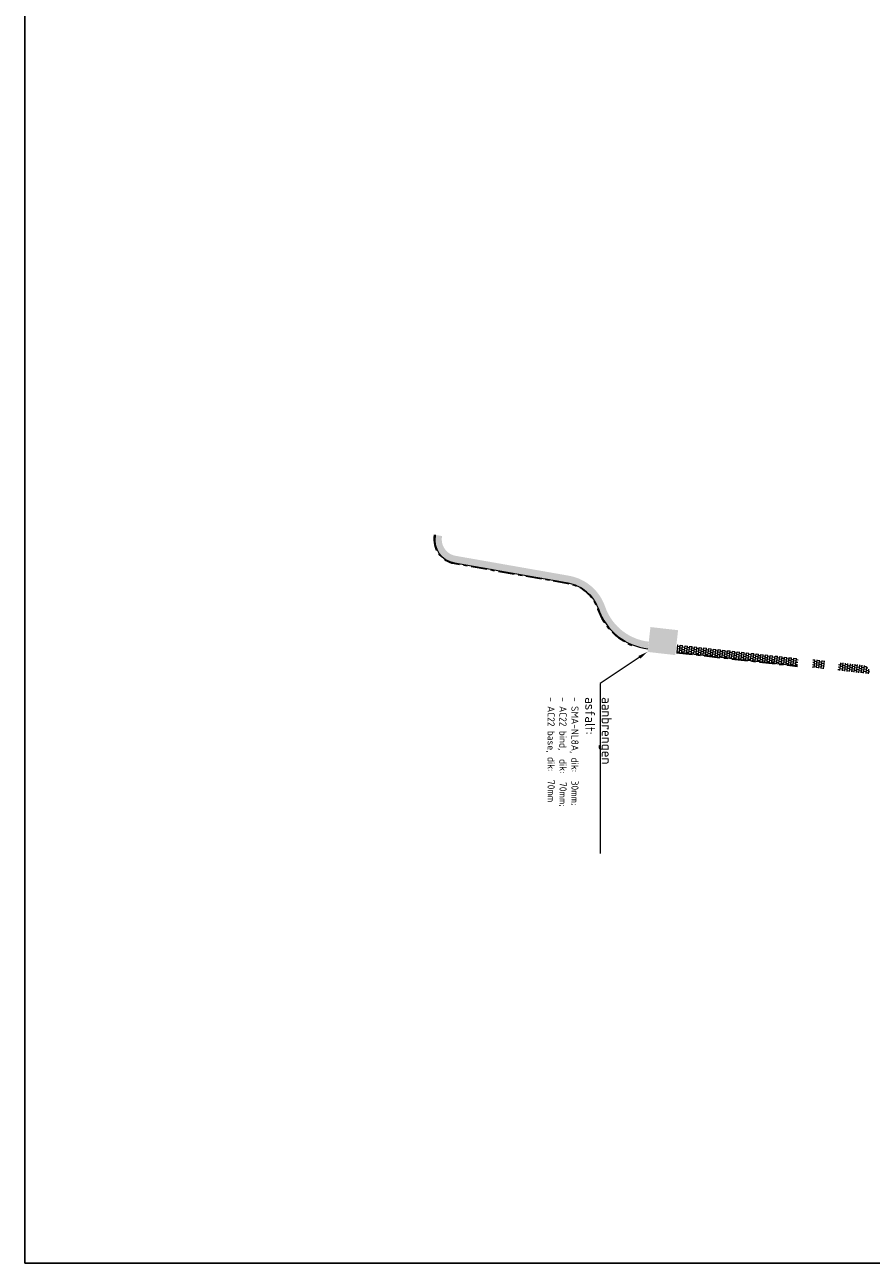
# Model space of a CAD drawing. Header units: metres. Extents: x 232559 to 234458, y 552925 to 554400.
# Tile 1 of 45: x 232868 to 233081, y 552964 to 553276. Entities that reach past the tile are written whole.
import ezdxf
from ezdxf import colors
from ezdxf.entities.mleader import LeaderData, LeaderLine
from ezdxf.math import Vec2, Vec3

# ---------------------------------------------------------------- set-up
doc = ezdxf.new("R2010")
doc.units = ezdxf.units.M
doc.linetypes.add('VH-OPSLUITBAND_80X200', pattern=[14, 8, -2, 2, -2])
doc.layers.get('Defpoints').update_dxf_attribs({"color": 241})
doc.layers.add('N-WE-VH-AANPIJLING-G', color=7, linetype='Continuous', lineweight=18)
doc.layers.add('N-WE-VH-KANTOPSLUITING_VOORKANTBAND-G', color=7, linetype='Continuous', lineweight=13)
for name, color, linetype, lineweight, true_color in [('N-WE-VH-KANTOPSLUITING_OPSLUITBAND_80X200-G', 150, 'VH-OPSLUITBAND_80X200', 35, 0x007fff), ('N-WE-VH-VERHARDING_ASFALT_HOOFDRIJBAAN-A', 7, 'Continuous', 5, 0xc7c7c7), ('N-WE-VH-VERHARDING_TEGEL-A', 250, 'Continuous', 5, 0x333333)]:
    doc.layers.add(name, color=color, linetype=linetype, lineweight=lineweight, true_color=true_color)
doc.styles.add('NLCS-ISO-ANNOTATIEF-T25', font='NLCS-ISO.ttf', dxfattribs={"height": 2.5})

msp = doc.modelspace()

# ---------------------------------------------------------------- hatches: boundary and pattern name
at = {"layer": 'N-WE-VH-VERHARDING_ASFALT_HOOFDRIJBAAN-A'}
h = msp.add_hatch(color=256, dxfattribs=at)
h.dxf.hatch_style = 1
h.paths.add_polyline_path([(233025.3390263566, 553124.5833582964), (233032.2936760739, 553123.7941540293), (233031.5842648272, 553117.5342229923), (233024.6270517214, 553118.3237181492)])
at = {"layer": 'N-WE-VH-VERHARDING_TEGEL-A'}
h = msp.add_hatch(dxfattribs=at)
h.set_pattern_fill('AVH-TEGEL_300X300_HALFST', color=256, scale=2, angle=353.5258475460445, pattern_type=2)
h.set_pattern_definition([(353.5258475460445, (-79.74073000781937, 26.28468963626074), (0.6300001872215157, 0.2304338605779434), [0.6, -0.6]), (83.52584754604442, (-79.74073000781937, 26.28468963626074), (-0.5961736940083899, 0.06765298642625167), [])])
edge = h.paths.add_edge_path()
edge.add_line((233004.8128759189, 553137.5033174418), (232976.2823615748, 553142.5119518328))
edge.add_arc((232977.009570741, 553146.650414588), 4.20186948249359, 168.6778646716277, 260.03375253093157, ccw=False)
edge.add_line((232972.8894743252, 553147.4753465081), (232971.1274761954, 553147.7829248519))
edge.add_arc((232977.0204121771, 553146.6464198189), 6.001527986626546, 169.0840216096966, 260.0364196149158)
edge.add_line((232975.9820148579, 553140.7354072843), (233004.5125332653, 553135.72677218))
edge.add_arc((233002.7834396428, 553125.877394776), 10.00000000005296, 19.00626615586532, 80.04298119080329, ccw=False)
edge.add_arc((233026.4206132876, 553134.0193075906), 15.00013444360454, 199.0065895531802, 263.407407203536)
edge.add_line((233024.6984669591, 553119.1183597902), (233024.8813728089, 553120.9079464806))
edge.add_line((233024.8813728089, 553120.9079464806), (233023.925838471, 553121.0587780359))
edge.add_arc((233026.4091395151, 553134.0225123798), 13.19943908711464, 199.0059121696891, 259.1559265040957, ccw=False)
edge.add_arc((233002.7725454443, 553125.8810521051), 11.80000000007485, 19.00591217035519, 80.04298119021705)
h = msp.add_hatch(dxfattribs=at)
h.set_pattern_fill('AVH-TEGEL_300X300_HALFST', color=256, scale=2, angle=353.5258475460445, pattern_type=2)
h.set_pattern_definition([(353.5258475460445, (-24.05039896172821, 5.106737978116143), (0.6300001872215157, 0.2304338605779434), [0.6, -0.6]), (83.52584754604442, (-24.05039896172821, 5.106737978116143), (-0.5961736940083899, 0.06765298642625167), [])])
edge = h.paths.add_edge_path()
edge.add_arc((233127.7390442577, 553109.041457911), 96.27500024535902, 173.4088008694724, 174.4800723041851)
edge.add_line((233031.9104901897, 553118.3023378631), (233062.3450243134, 553114.8486679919))
edge.add_arc((233243.1292217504, 553097.7993980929), 181.5863531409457, 174.0445132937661, 174.612523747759, ccw=False)
edge.add_line((233062.5229257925, 553116.640032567), (233032.1003824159, 553120.092341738))
h = msp.add_hatch(dxfattribs=at)
h.set_pattern_fill('AVH-TEGEL_300X300_HALFST', color=256, scale=2, angle=353.5258475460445, pattern_type=2)
h.set_pattern_definition([(353.5258475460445, (-8.152444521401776, 2.556322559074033), (0.6300001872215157, 0.2304338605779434), [0.6, -0.6]), (83.52584754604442, (-8.152444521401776, 2.556322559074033), (-0.5961736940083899, 0.06765298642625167), [])])
edge = h.paths.add_edge_path()
edge.add_line((233066.0462807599, 553114.4286544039), (233069.0276915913, 553114.0903279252))
edge.add_arc((233135.8049069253, 553108.0176958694), 67.05276540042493, 174.1687990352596, 174.8038894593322, ccw=False)
edge.add_arc((233240.8397165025, 553097.9405785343), 172.5691015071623, 173.9660729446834, 174.3834012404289, ccw=False)
edge.add_line((233069.2266779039, 553116.0805834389), (233066.2456500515, 553116.4188664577))
edge.add_arc((233243.5077897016, 553097.679074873), 178.2499535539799, 173.9652226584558, 174.3807199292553)
edge.add_arc((233216.8758788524, 553100.1919650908), 151.5000032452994, 174.3402826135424, 174.6078711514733)
h = msp.add_hatch(dxfattribs=at)
h.set_pattern_fill('AVH-TEGEL_300X300_HALFST', color=256, scale=2, angle=353.5258475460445, pattern_type=2)
h.set_pattern_definition([(353.5258475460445, (-0.4166477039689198, 1.781276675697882), (0.6300001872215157, 0.2304338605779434), [0.6, -0.6]), (83.52584754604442, (-0.4166477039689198, 1.781276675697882), (-0.5961736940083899, 0.06765298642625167), [])])
edge = h.paths.add_edge_path()
edge.add_line((233078.7938736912, 553114.9949109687), (233072.7060363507, 553115.6857505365))
edge.add_arc((233216.8758733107, 553100.1919477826), 144.9999993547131, 173.86601682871, 174.6563748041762)
edge.add_line((233072.5060326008, 553113.6956104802), (233080.5560371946, 553112.7821068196))
edge.add_arc((233078.567970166, 553113.0069627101), 2.000742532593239, 353.5471109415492, 443.5169173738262)

# ---------------------------------------------------------------- linework, layer by layer
at = {"layer": 'Defpoints'}
msp.add_lwpolyline([(232867.8334066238, 552964.4949874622), (232867.8334066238, 554400.4949874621), (233536.3334066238, 554400.4949874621), (233536.3334066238, 552964.4949874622)], close=True, dxfattribs=at)
at = {"layer": 'N-WE-VH-KANTOPSLUITING_OPSLUITBAND_80X200-G', "ltscale": 0.5, "flags": 128}
msp.add_lwpolyline([(232971.0180922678, 553147.8038722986), (232971.0004595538, 553147.7034310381, 0.41421324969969), (232975.9538337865, 553140.6405701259), (233004.4843521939, 553135.6319350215, -0.2728034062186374), (233012.1328308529, 553129.1051998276, 0.2184315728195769), (233020.8247250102, 553119.9936241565, 0.2184315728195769)], format="xyb", dxfattribs=at)
msp.add_lwpolyline([(233031.899214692, 553118.2029755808), (233062.3428483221, 553114.7482731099)], dxfattribs=at)
at = {"layer": 'N-WE-VH-KANTOPSLUITING_VOORKANTBAND-G', "flags": 128}
msp.add_lwpolyline([(232971.1274761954, 553147.7829248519), (232971.1098434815, 553147.6824835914, 0.4142132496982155), (232975.9820148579, 553140.7354072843), (233004.5125332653, 553135.72677218, -0.2728034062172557), (233012.2382692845, 553129.134110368, 0.2886420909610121), (233024.6984669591, 553119.1183597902, 0.2886420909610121)], format="xyb", dxfattribs=at)
msp.add_lwpolyline([(233031.9104901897, 553118.3023378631), (233062.3541238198, 553114.8476353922)], dxfattribs=at)

# ---------------------------------------------------------------- leaders
at = {"layer": 'N-WE-VH-AANPIJLING-G'}
ml = msp.add_multileader_mtext('Standard', dxfattribs=at)
ml.set_content('aanbrengen\\Pasfalt:\\P{\\H0.72x;- SMA-NL8A, dik:  30mm;\\P- AC22 bind,  dik:  70mm;\\P- AC22 base, dik:  70mm}', color=256, style='NLCS-ISO-ANNOTATIEF-T25')
ml.set_leader_properties(color=256, linetype='ByLayer', lineweight=-1)
ml.build(insert=Vec2(0, 0))
ml.multileader.update_dxf_attribs({"text_left_attachment_type": 6, "text_right_attachment_type": 6, "dogleg_length": 2.5, "arrow_head_size": 2.5})
ctx = ml.context
ctx.base_point, ctx.char_height, ctx.arrow_head_size, ctx.landing_gap_size, ctx.plane_origin, ctx.plane_x_axis, ctx.plane_y_axis = Vec3(233012.7081062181, 553107.8537721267), 2.5, 2.5, 0.9, Vec3(233087.0983556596, 553015.3651074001), Vec3(0, -1), Vec3(1, 0)
ctx.left_attachment, ctx.right_attachment = 6, 6
notes = []
notes.append((ctx, [(1, (1, 1, 0), (233012.7081062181, 553110.3537721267), (0, -1), 2.5, [(0, [(233024.6088435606, 553118.3541023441)], 0, [])])]))
ctx.mtext.insert, ctx.mtext.text_direction, ctx.mtext.rotation, ctx.mtext.flow_direction = Vec3(233015.5681062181, 553106.9537721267), Vec3(0, -1), 4.71238898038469, 5
for ctx, leaders in notes:
    for number, flags, end, landing, length, lines in leaders:
        leader = LeaderData()
        leader.index, (leader.has_last_leader_line, leader.has_dogleg_vector, leader.attachment_direction) = number, flags
        leader.last_leader_point, leader.dogleg_vector, leader.dogleg_length = Vec3(end), Vec3(landing), length
        for number, points, colour, breaks in lines:
            line = LeaderLine()
            line.index, line.vertices, line.color, line.breaks = number, Vec3.list(points), colors.encode_raw_color(colour), breaks
            leader.lines.append(line)
        ctx.leaders.append(leader)

doc.saveas('drawing.dxf')
